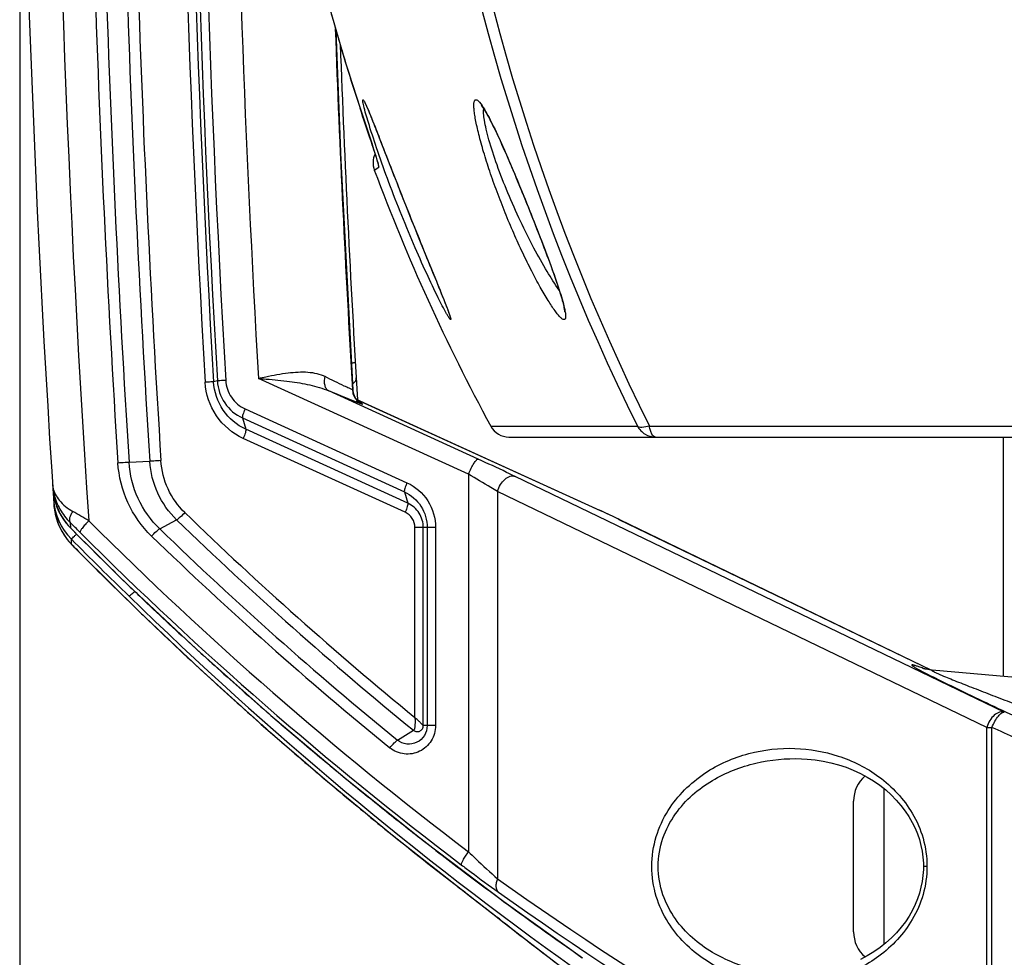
# Model space of a CAD drawing. Header units: millimetres. Extents: x 0 to 420, y 0 to 297.
# Tile 4 of 82: x 74 to 88, y 47 to 61. Entities that reach past the tile are written whole.
import ezdxf

# ---------------------------------------------------------------- set-up
doc = ezdxf.new("R2010")
doc.units = ezdxf.units.MM
doc.header["$LTSCALE"] = 23.1
doc.layers.get('0').update_dxf_attribs({"linetype": 'CONTINUOUS'})
doc.layers.add('06___PRT_ALL_SURFS', color=7, linetype='CONTINUOUS')
doc.layers.add('DIM_PILOTEES', color=7, linetype='CONTINUOUS')
doc.styles.get("Standard").update_dxf_attribs({"font": 'txt', "width": 0.7})
doc.dimstyles.new('DIMSTYLE_3', dxfattribs={"dimtxt": 2.5, "dimasz": 3.5, "dimexe": 2, "dimexo": 0, "dimtad": 1, "dimdec": 1, "dimlfac": 3.333333, "dimdsep": 46, "dimtxsty": 'Standard', "dimblk": '_FILLED', "dimblk1": '_FILLED', "dimblk2": '_FILLED', "dimcen": 0.09, "dimazin": 2, "dimtp": 0.5, "dimtm": 0.5, "dimtfac": 1, "dimtdec": 1, "dimtofl": 0, "dimtmove": 0, "dimatfit": 3, "dimldrblk": '_FILLED', "dimfxl": 0, "dimtolj": 1, "dimarcsym": 0})

# ---------------------------------------------------------------- blocks, each defined once
blk = doc.blocks.new('_FILLED')
at = {"color": 0, "linetype": 'ByBlock'}
blk.add_solid([(0, 0), (-1, 0.1429), (-1, -0.1429)], dxfattribs=at)
blk = doc.blocks.new('*D6')
at = {"layer": 'DIM_PILOTEES', "color": 2, "linetype": 'Continuous'}
for p, q in [((73.66, 69.034), (73.66, 26.35)), ((172.718, 69.034), (172.718, 26.35)), ((73.66, 28.35), (123.189, 28.35)), ((172.718, 28.35), (123.189, 28.35))]:
    blk.add_line(p, q, dxfattribs=at)
at = {"layer": 'DIM_PILOTEES', "color": 2, "linetype": 'Continuous', "xscale": 3.5, "yscale": 3.5, "zscale": 3.5, "rotation": 180}
blk.add_blockref('_FILLED', (73.66, 28.35), dxfattribs=at)
at = {"layer": 'DIM_PILOTEES', "color": 2, "linetype": 'Continuous', "xscale": 3.5, "yscale": 3.5, "zscale": 3.5}
blk.add_blockref('_FILLED', (172.718, 28.35), dxfattribs=at)
at = {"layer": 'DIM_PILOTEES', "color": 2, "linetype": 'Continuous', "insert": (123.189, 31.475), "char_height": 2.5, "width": 13.39286, "attachment_point": 2, "line_spacing_factor": 0.9}
blk.add_mtext('{\\ftxt;\\W0.0001;\\H0.0001;\\~}{\\ftxt;\\W3.5714285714;\\H2.5; }{\\ftxt;\\W0.0001;\\H0.0001;\\~}', dxfattribs=at)

msp = doc.modelspace()

# ---------------------------------------------------------------- linework, layer by layer
at = {"color": 7, "linetype": 'Continuous'}
for p, q in [((78.6059, 59.6552), (78.6065, 59.6538)), ((78.6059, 59.6552), (78.727, 59.2906)), ((78.706, 59.6698), (78.7143, 59.6508)), ((78.7143, 59.6508), (78.7236, 59.6292)), ((78.7236, 59.6292), (78.7338, 59.6049)), ((78.7338, 59.6049), (78.7451, 59.5778)), ((78.7451, 59.5778), (78.7573, 59.5479)), ((78.7573, 59.5479), (78.7706, 59.5151)), ((78.7706, 59.5151), (78.785, 59.4794)), ((78.785, 59.4794), (78.8005, 59.4406)), ((78.8005, 59.4406), (78.8171, 59.3986)), ((78.8171, 59.3986), (78.835, 59.3532)), ((78.727, 59.2906), (78.7562, 59.2027)), ((78.835, 59.3532), (78.8542, 59.3042)), ((78.8542, 59.3042), (78.8856, 59.2239)), ((78.7562, 59.2027), (78.7758, 59.1434)), ((78.7758, 59.1434), (78.7933, 59.0899)), ((78.8856, 59.2239), (78.9198, 59.1357)), ((78.9198, 59.1357), (78.9825, 58.9744)), ((78.7933, 59.0899), (78.809, 59.042)), ((78.809, 59.042), (78.8183, 59.0131)), ((78.8183, 59.0131), (78.8267, 58.9867)), ((78.8267, 58.9867), (78.8344, 58.9627)), ((78.8344, 58.9627), (78.8411, 58.9411)), ((78.9825, 58.9744), (79.0502, 58.8002)), ((78.8411, 58.9411), (78.8471, 58.9218)), ((78.8471, 58.9218), (78.8523, 58.9048)), ((78.8523, 58.9048), (78.8567, 58.8901)), ((78.8138, 58.7545), (78.8798, 58.7962)), ((79.0502, 58.8002), (79.1063, 58.6564)), ((79.1063, 58.6564), (79.1489, 58.5476)), ((79.1489, 58.5476), (79.1915, 58.4391)), ((79.1915, 58.4391), (79.2339, 58.3316)), ((79.2339, 58.3316), (79.2757, 58.226)), ((79.2757, 58.226), (79.3167, 58.123)), ((79.3167, 58.123), (79.3566, 58.0229)), ((79.3566, 58.0229), (79.3955, 57.926)), ((79.3955, 57.926), (79.4332, 57.8323)), ((79.4332, 57.8323), (79.4817, 57.7124)), ((79.4817, 57.7124), (79.5392, 57.5706)), ((79.5392, 57.5706), (79.6435, 57.3148)), ((79.6435, 57.3148), (79.7157, 57.1378)), ((79.7157, 57.1378), (79.7479, 57.0588)), ((79.7479, 57.0588), (79.7702, 57.0037)), ((79.7702, 57.0037), (79.791, 56.9523)), ((79.791, 56.9523), (79.8102, 56.9045)), ((79.8102, 56.9045), (79.822, 56.8747)), ((79.822, 56.8747), (79.8332, 56.8466)), ((79.8332, 56.8466), (79.8436, 56.8202)), ((79.8436, 56.8202), (79.8532, 56.7954)), ((79.8532, 56.7954), (79.8622, 56.7723)), ((79.8622, 56.7723), (79.8704, 56.7508)), ((79.8704, 56.7508), (79.8779, 56.731)), ((79.8779, 56.731), (79.8846, 56.7129)), ((79.8846, 56.7129), (79.8906, 56.6964)), ((76.5327, 55.6897), (76.4775, 55.679)), ((80.1808, 54.3353), (77.1308, 55.7271)), ((78.5501, 55.7373), (78.5501, 55.7371)), ((80.3226, 54.5541), (78.1514, 55.5449)), ((78.5027, 55.5615), (78.4973, 55.5614)), ((78.5059, 55.5502), (78.5052, 55.5613)), ((78.5551, 55.4215), (82.0868, 53.8098)), ((76.9356, 55.2847), (79.2886, 54.2109)), ((76.8974, 55.1525), (76.9473, 54.9869)), ((76.8974, 55.1525), (79.2505, 54.0787)), ((79.3004, 53.9131), (76.9473, 54.9869)), ((80.5069, 55.0316), (82.6387, 55.0316)), ((82.8119, 55.0345), (89.1391, 55.0345)), ((79.2622, 53.7809), (76.9091, 54.8547)), ((80.7707, 54.8745), (90.945, 54.8745)), ((87.9539, 54.8745), (87.9539, 51.3969)), ((87.954, 54.8745), (87.954, 51.3969)), ((75.2494, 54.5104), (75.5506, 54.5221)), ((80.1808, 54.3353), (80.1808, 48.8488)), ((87.9696, 50.8748), (80.8587, 54.3034)), ((74.1407, 54.1284), (74.1424, 54.1063)), ((74.1424, 54.1063), (74.1521, 54.0325)), ((79.2505, 54.0787), (79.3004, 53.9131)), ((80.604, 54.0847), (80.604, 48.454)), ((87.7149, 50.656), (80.604, 54.0847)), ((74.1552, 53.9048), (74.1556, 53.8995)), ((82.0885, 53.8093), (82.0868, 53.8098)), ((75.6949, 53.5404), (75.941, 53.6718)), ((82.3764, 53.6747), (82.325, 53.6993)), ((82.3764, 53.6747), (82.3689, 53.6779)), ((82.3689, 53.6779), (86.91, 51.4884)), ((82.3764, 53.6747), (86.9108, 51.4883)), ((74.393, 53.6327), (74.3987, 53.5536)), ((74.3987, 53.5536), (74.3987, 53.5534)), ((79.4038, 50.7991), (79.4038, 53.5585)), ((79.7039, 53.5585), (79.4038, 53.5585)), ((79.5261, 50.6819), (79.5261, 53.5585)), ((79.5816, 53.5585), (79.5816, 50.6819)), ((79.7039, 53.5585), (79.7039, 50.6819)), ((74.4121, 53.3712), (74.4106, 53.3912)), ((74.415, 53.3317), (74.4121, 53.3712)), ((74.4164, 53.3122), (74.4138, 53.3147)), ((74.4138, 53.3147), (74.4468, 53.2805)), ((74.4164, 53.3122), (74.415, 53.3317)), ((74.5598, 53.1657), (74.5589, 53.1664)), ((74.5598, 53.1657), (74.5854, 53.1402)), ((74.5598, 53.1657), (74.5852, 53.1401)), ((75.2381, 52.7217), (75.2377, 52.7222)), ((88.6571, 51.3353), (86.9229, 51.4871)), ((77.1717, 50.6995), (77.2714, 50.6116)), ((77.1719, 50.6997), (77.2719, 50.6122)), ((79.7039, 50.6819), (79.5261, 50.6819)), ((87.7149, 44.1928), (87.7149, 50.656)), ((87.7149, 50.656), (87.7897, 50.656)), ((87.7897, 44.1928), (87.7897, 50.656)), ((79.1499, 50.4709), (79.3844, 50.6127)), ((78.0517, 49.9378), (78.1604, 49.8459)), ((78.0523, 49.9385), (78.1606, 49.8461)), ((86.2231, 47.5044), (86.2231, 49.7646)), ((85.7791, 47.6845), (85.7791, 49.5845)), ((86.8458, 48.6345), (86.7936, 48.6345)), ((79.9709, 48.3844), (80.0086, 48.3553)), ((79.9711, 48.3847), (80.0086, 48.3553)), ((80.0086, 48.3553), (80.0075, 48.3559)), ((80.6644, 47.8462), (80.6584, 47.8506)), ((80.6587, 47.8507), (80.6644, 47.8462)), ((80.6644, 47.8462), (80.7189, 47.804)), ((80.6644, 47.8462), (80.7188, 47.8034))]:
    msp.add_line(p, q, dxfattribs=at)
for points in [[(77.3172, 65.404), (77.4101, 64.7117), (77.5271, 63.9747), (77.6628, 63.2393), (77.8172, 62.5063), (77.9903, 61.7762), (78.182, 61.0497), (78.3922, 60.3274), (78.6059, 59.6552)], [(78.5052, 55.5613), (78.3315, 58.8942), (78.2614, 60.7769)], [(78.6761, 59.7321), (78.676, 59.7322), (78.6762, 59.7319), (78.6768, 59.7309), (78.6777, 59.7292), (78.679, 59.7269), (78.6805, 59.724), (78.6824, 59.7204), (78.6844, 59.7163), (78.6868, 59.7115), (78.6894, 59.7062), (78.6922, 59.7002), (78.6953, 59.6935), (78.6986, 59.6863), (78.7022, 59.6784), (78.706, 59.6698)], [(80.3655, 59.6949), (80.3657, 59.6946), (80.3681, 59.6921), (80.372, 59.6877), (80.377, 59.6816), (80.3831, 59.6736), (80.3902, 59.6639), (80.3981, 59.6525), (80.4067, 59.6394), (80.4161, 59.6247), (80.4261, 59.6083), (80.4369, 59.5903), (80.4482, 59.5706), (80.4601, 59.5494), (80.4726, 59.5265), (80.4857, 59.502), (80.4994, 59.476), (80.5136, 59.4483), (80.5283, 59.4191), (80.5435, 59.3884), (80.5593, 59.3561), (80.5755, 59.3223), (80.5923, 59.2871), (80.6095, 59.2503), (80.6272, 59.2121), (80.6454, 59.1724), (80.6641, 59.1312), (80.6832, 59.0885), (80.7029, 59.0442), (80.723, 58.9985), (80.7437, 58.9513), (80.7648, 58.9026), (80.7864, 58.8523), (80.8085, 58.8005), (80.8311, 58.7472), (80.8542, 58.6925), (80.8777, 58.6363), (80.9017, 58.5787), (80.926, 58.5198), (80.9508, 58.4597), (80.9758, 58.3984), (81.0012, 58.336), (81.0269, 58.2726), (81.0528, 58.2082), (81.0789, 58.143), (81.105, 58.0773), (81.1311, 58.0114), (81.157, 57.9455), (81.1826, 57.8801), (81.2077, 57.8154), (81.2323, 57.7516), (81.2563, 57.6892), (81.2794, 57.6284), (81.3017, 57.5694), (81.3231, 57.5124), (81.3435, 57.4573), (81.363, 57.4043), (81.3817, 57.3531), (81.3994, 57.3039), (81.4163, 57.2566), (81.4322, 57.2112), (81.4473, 57.1676), (81.4616, 57.1259), (81.475, 57.086), (81.4876, 57.048), (81.4993, 57.0118), (81.5101, 56.9774), (81.5201, 56.9451), (81.5292, 56.9147), (81.5374, 56.8863), (81.5448, 56.8599), (81.5514, 56.8354), (81.5572, 56.813), (81.5622, 56.7924), (81.5665, 56.7737), (81.5701, 56.7568), (81.573, 56.7417), (81.5753, 56.7285), (81.577, 56.7172), (81.5781, 56.7078), (81.5788, 56.7003), (81.5791, 56.695), (81.5792, 56.6938)], [(78.8567, 58.8901), (78.8602, 58.8777), (78.8617, 58.8725), (78.863, 58.8679), (78.864, 58.864), (78.8649, 58.8608), (78.8655, 58.8582), (78.866, 58.8564), (78.8661, 58.8557)], [(78.8138, 58.7545), (78.8139, 58.7545), (78.8152, 58.7553), (78.8181, 58.7572)], [(78.8488, 58.7766), (78.8627, 58.7855), (78.8798, 58.7962)], [(79.8906, 56.6964), (79.8959, 56.6816), (79.8982, 56.6748), (79.9004, 56.6685), (79.9024, 56.6626), (79.9042, 56.6571), (79.9059, 56.6521), (79.9073, 56.6476), (79.9086, 56.6435), (79.9097, 56.6399), (79.9106, 56.6368), (79.9113, 56.6342), (79.9118, 56.6323), (79.9121, 56.631), (79.9122, 56.6307)], [(78.5005, 55.6514), (78.5006, 55.6514), (78.5118, 55.6581), (78.522, 55.6664), (78.5308, 55.676), (78.5382, 55.6868), (78.5439, 55.6986), (78.5478, 55.7111), (78.5499, 55.724), (78.5501, 55.7371)], [(78.6075, 55.3737), (78.6081, 55.3734), (78.6077, 55.3736), (78.6065, 55.3744), (78.6042, 55.3758), (78.6008, 55.3782), (78.596, 55.3816), (78.5902, 55.3861), (78.5834, 55.3918), (78.576, 55.3985), (78.5686, 55.4059), (78.5612, 55.4141), (78.5541, 55.4227), (78.5472, 55.432), (78.5407, 55.4418), (78.5346, 55.4521), (78.5289, 55.463), (78.5237, 55.4743), (78.5191, 55.4861), (78.515, 55.4983), (78.5117, 55.5109), (78.509, 55.5239), (78.507, 55.5372), (78.5059, 55.5502)], [(82.325, 53.6993), (82.2839, 53.7187), (82.2408, 53.7389), (82.1962, 53.7598), (82.15, 53.7811), (82.1027, 53.8028), (78.5549, 55.4218)], [(74.1521, 54.0325), (74.1678, 53.9598), (74.1895, 53.8887), (74.2169, 53.8196), (74.25, 53.753), (74.2884, 53.6893), (74.3319, 53.629), (74.3804, 53.5725), (74.3987, 53.5534)], [(74.1556, 53.8995), (74.1586, 53.8661), (74.1702, 53.7878), (74.1879, 53.7123), (74.2111, 53.6399), (74.2394, 53.571), (74.2725, 53.5057), (74.3099, 53.4442), (74.3512, 53.3868), (74.3961, 53.3336), (74.4138, 53.3147)], [(74.3987, 53.5534), (74.5158, 53.4352), (74.6675, 53.2831), (74.8198, 53.1316), (74.9727, 52.9807), (75.1262, 52.8305), (75.2379, 52.7219)], [(74.4468, 53.2805), (74.4788, 53.2477), (74.5126, 53.2133), (74.5589, 53.1664)], [(74.5589, 53.1664), (75.3976, 52.3389), (76.2894, 51.4966), (77.2003, 50.6741), (78.1297, 49.8717), (79.0772, 49.0899), (80.0075, 48.3559)], [(75.2379, 52.7218), (76.2326, 51.7893), (77.311, 50.8294), (78.4151, 49.898), (79.5441, 48.9959), (80.6973, 48.1237), (81.8377, 47.3072)], [(86.9229, 51.4871), (86.9079, 51.4886), (86.8817, 51.4918), (86.8576, 51.4954), (86.8364, 51.4993), (86.8182, 51.5031), (86.8038, 51.5064), (86.7929, 51.5092), (86.7855, 51.5112), (86.7812, 51.5125), (86.7795, 51.513), (86.7795, 51.513)], [(85.02, 50.1997), (85.1027, 50.1953), (85.2197, 50.1835), (85.3352, 50.1656), (85.4488, 50.1415), (85.5602, 50.1114), (85.669, 50.0755), (85.7748, 50.0339), (85.8773, 49.9867), (85.976, 49.9341), (86.0706, 49.8765), (86.1606, 49.8139), (86.2458, 49.7467), (86.3257, 49.6753), (86.4, 49.6), (86.4682, 49.5212), (86.5298, 49.4401), (86.584, 49.3581), (86.6314, 49.2754), (86.672, 49.1925), (86.7064, 49.1092), (86.735, 49.0254), (86.7578, 48.9408), (86.7751, 48.8555), (86.7867, 48.769), (86.7928, 48.681), (86.7936, 48.6345)], [(86.7936, 48.6345), (86.7929, 48.5916), (86.7871, 48.5035), (86.7756, 48.417), (86.7586, 48.3316), (86.736, 48.247), (86.7077, 48.1631), (86.6735, 48.0797), (86.6331, 47.9968), (86.586, 47.914), (86.532, 47.832), (86.4706, 47.7507), (86.4025, 47.6718), (86.3284, 47.5963), (86.2486, 47.5246), (86.1635, 47.4572), (86.0735, 47.3944), (85.9789, 47.3365), (85.8802, 47.2837)], [(80.0075, 48.3559), (80.143, 48.2514), (80.2258, 48.1874), (80.3048, 48.1263), (80.3797, 48.0682), (80.4503, 48.0134), (80.5164, 47.962), (80.5777, 47.914), (80.6342, 47.8697), (80.6584, 47.8506)], [(80.6584, 47.8506), (81.6957, 47.051), (82.7848, 46.2518), (83.897, 45.4762), (85.032, 44.7248), (86.1895, 43.9983), (87.3419, 43.3131)]]:
    msp.add_lwpolyline(points, dxfattribs=at)
for centre, radius, start, end in [((304.9427, 69.0345), 230.7916, 176.179959, 183.820042), ((305.0516, 69.0345), 231.3915, 176.251007, 183.748993), ((304.9844, 69.0363), 230.3564, 180.000448, 183.617693), ((304.9991, 69.0363), 230.2085, 180.000453, 183.617698), ((305.1163, 69.0363), 230.0241, 180.000467, 183.617696), ((305.1311, 69.0363), 229.8762, 180.000473, 183.617699), ((305.0795, 69.0359), 229.1142, 180.000345, 183.344292), ((305.0535, 69.0359), 228.9659, 180.000347, 183.344299), ((304.9247, 69.0359), 228.7815, 180.000361, 183.344297), ((304.8995, 69.0359), 228.6341, 180.000369, 183.344297), ((304.8628, 69.0355), 228.1206, 180.773082, 183.344495), ((110.6568, 68.9478), 31.2838, 186.50292, 206.41307), ((110.7501, 68.9457), 31.21, 186.51303, 206.47008), ((106.813, 68.9926), 29.7123, 195.45849, 196.20889), ((304.9954, 69.0351), 226.8985, 182.078442, 183.404353), ((106.8058, 68.9905), 29.7048, 196.20887, 196.8969), ((305.0516, 69.0345), 226.8915, 182.135034, 183.441188), ((106.7694, 68.9793), 29.6667, 196.89667, 198.32113), ((79.0949, 58.8594), 0.3, 154.00114, 200.46647), ((79.1622, 58.901), 0.3012, 186.41737, 200.36356), ((78.7453, 55.5666), 0.248, 181.2134, 187.2562), ((78.4606, 55.5202), 0.0552, 46.60251, 48.27301), ((78.7417, 55.5662), 0.2444, 187.24836, 193.34623), ((80.7707, 55.1745), 0.3, 208.44325, 270), ((74.9877, 54.246), 0.8528, 183.69619, 193.9099), ((74.5018, 54.2147), 0.3659, 183.70288, 191.25067), ((75.0394, 54.1864), 0.9006, 183.6961, 187.75103), ((75.0391, 54.1864), 0.9003, 187.74852, 224.65708), ((75.0509, 54.026), 0.9016, 183.72987, 224.75479), ((75.1525, 38.6023), 16.7139, 64.54842, 65.48796), ((58.8248, 26.8705), 31.1203, 59.40504, 59.90139), ((112.9949, 91.9123), 53.2477, 225.90286, 230.86059), ((113.0136, 91.9142), 53.1044, 225.90286, 230.73545), ((77.943, 44.4974), 10.1917, 64.26128, 64.47138), ((55.9147, 34.8691), 26.3348, 44.9968, 45.43899), ((113.2245, 91.8961), 54.5673, 224.64117, 225.88144), ((112.8591, 91.9005), 54.0493, 225.03511, 232.79972), ((112.8735, 91.9095), 53.427, 225.90284, 230.86059), ((113.2827, 91.9067), 54.7218, 224.73591, 225.97033), ((112.9027, 91.9005), 54.2891, 225.03396, 232.79843), ((112.8547, 91.9075), 53.5702, 225.90284, 230.86059), ((75.0706, 53.948), 0.9122, 220.31231, 221.17659), ((75.0671, 53.9448), 0.9075, 221.17495, 223.9658), ((75.0638, 53.9417), 0.903, 223.968, 224.19866), ((83.2287, 61.8088), 12.2412, 223.95522, 224.09169), ((83.8949, 62.4541), 13.1687, 224.09144, 224.2146), ((85.1866, 63.7126), 14.9722, 224.21924, 224.78373), ((113.6055, 91.9021), 55.0007, 224.80975, 225.85565), ((112.8924, 91.8903), 54.3324, 226.12858, 226.45793), ((113.6041, 91.901), 54.9417, 225.72531, 234.54324), ((113.6051, 91.9016), 55.0001, 225.85564, 226.11349), ((112.9068, 91.9055), 54.3534, 226.45798, 227.53274), ((113.6039, 91.9004), 54.9983, 226.11351, 227.40092), ((112.9114, 91.9105), 54.3601, 227.53272, 228.00446), ((113.605, 91.9016), 55, 227.40094, 228.51509), ((112.9047, 91.903), 54.3501, 228.00443, 229.00537), ((112.8987, 91.8961), 54.3409, 229.00543, 229.6577), ((113.6046, 91.9013), 54.9995, 228.65349, 229.72751), ((112.9007, 91.8985), 54.3441, 229.65771, 230.48988), ((112.8994, 91.8969), 54.342, 230.48989, 231.26101), ((86.2552, 49.5845), 0.4761, 130.0667, 180), ((113.6039, 91.9004), 54.9983, 229.87587, 230.96863), ((112.8953, 91.8918), 54.3355, 231.26102, 232.00062), ((113.6057, 91.9026), 55.0012, 230.96864, 232.29994), ((112.9056, 91.9051), 54.3523, 232.00068, 232.94527), ((112.9132, 91.9151), 54.3649, 232.94525, 233.55566), ((111.4887, 91.9296), 53.3291, 234.61031, 243.52586), ((111.645, 91.9296), 53.5688, 234.60412, 243.51907), ((112.9051, 91.904), 54.3511, 233.55558, 235.1365), ((64.5874, 27.4746), 25.9513, 51.73585, 51.8925), ((115.4752, 91.944), 56.1819, 231.78308, 232.90741), ((86.2552, 47.6845), 0.4761, 180, 229.92751)]:
    msp.add_arc(centre, radius, start, end, dxfattribs=at)
for points, knots in [([(78.6598, 59.69), (78.6569, 59.7026), (78.6519, 59.7237), (78.6476, 59.7525), (78.6451, 59.7666), (78.6472, 59.7772), (78.6493, 59.7772)], [0, 0, 0, 0, 0.4347628, 0.7450284, 0.9298719, 1, 1, 1, 1]), ([(78.6493, 59.7772), (78.6526, 59.7772), (78.6599, 59.7658), (78.6711, 59.7476), (78.6872, 59.7136), (78.6989, 59.6877), (78.7056, 59.6725)], [0, 0, 0, 0, 0.0842641, 0.2782784, 0.5844639, 1, 1, 1, 1]), ([(79.8653, 56.6646), (79.8217, 56.7414), (79.7228, 56.9358), (79.5617, 57.2742), (79.3764, 57.6922), (79.1856, 58.1532), (79.0064, 58.6196), (78.853, 59.0508), (78.739, 59.4034), (78.6791, 59.6079), (78.6598, 59.69)], [0, 0, 0, 0, 0.0811822, 0.2004405, 0.3446892, 0.5016486, 0.6591767, 0.8041845, 0.9224177, 1, 1, 1, 1]), ([(78.7056, 59.6725), (78.7413, 59.5908), (78.8218, 59.3884), (78.9569, 59.041), (79.12, 58.6205), (79.2994, 58.1652), (79.4815, 57.7118), (79.6511, 57.2967), (79.7899, 56.9564), (79.8693, 56.7581), (79.8984, 56.6768)], [0, 0, 0, 0, 0.0829144, 0.2026607, 0.3467512, 0.5025594, 0.6580315, 0.8012816, 0.9197318, 1, 1, 1, 1]), ([(81.5715, 56.5809), (81.5635, 56.5809), (81.5437, 56.591), (81.5149, 56.6166), (81.4789, 56.6571), (81.4177, 56.7373), (81.3309, 56.8703), (81.2181, 57.0637), (81.0951, 57.2949), (80.9669, 57.5558), (80.8382, 57.8384), (80.7135, 58.1344), (80.5969, 58.4348), (80.4925, 58.7297), (80.404, 59.0078), (80.3438, 59.2243), (80.3067, 59.3802), (80.286, 59.48), (80.2711, 59.5669), (80.2625, 59.6394), (80.2594, 59.6972), (80.2628, 59.7388), (80.2701, 59.768), (80.2846, 59.7772), (80.2906, 59.7772)], [0, 0, 0, 0, 0.0068446, 0.0178105, 0.033198, 0.0528798, 0.1040072, 0.1686268, 0.2440249, 0.3275908, 0.4168019, 0.5091117, 0.6018132, 0.691925, 0.7761526, 0.8509742, 0.883758, 0.9129076, 0.9380647, 0.9589377, 0.975331, 0.9872065, 0.994887, 1, 1, 1, 1]), ([(80.2906, 59.7772), (80.2987, 59.7772), (80.3185, 59.7664), (80.3616, 59.7213), (80.3915, 59.6742), (80.4132, 59.6383)], [0, 0, 0, 0, 0.1280573, 0.3331245, 1, 1, 1, 1]), ([(78.8551, 58.8976), (78.8246, 58.9977), (78.7408, 59.2495), (78.657, 59.5012), (78.6065, 59.6538)], [0, 0, 0, 0, 0.394504, 1, 1, 1, 1]), ([(81.4997, 57.0104), (81.438, 57.0975), (81.3107, 57.2982), (81.1235, 57.632), (80.9327, 58.0139), (80.7535, 58.4174), (80.6, 58.8128), (80.4983, 59.1231), (80.4411, 59.3402), (80.4144, 59.4673), (80.4016, 59.5647), (80.4009, 59.6203), (80.4054, 59.6416)], [0, 0, 0, 0, 0.1113661, 0.2477638, 0.3994299, 0.5566777, 0.7085248, 0.8419115, 0.8972485, 0.942786, 0.9772458, 1, 1, 1, 1]), ([(80.4132, 59.6383), (80.4608, 59.5592), (80.559, 59.3662), (80.7091, 59.0377), (80.8759, 58.6463), (81.0495, 58.2215), (81.2188, 57.7923), (81.3717, 57.389), (81.493, 57.0436), (81.5574, 56.8344), (81.5774, 56.7443)], [0, 0, 0, 0, 0.0886928, 0.2075511, 0.3469929, 0.497205, 0.6483404, 0.7901306, 0.9113422, 1, 1, 1, 1]), ([(78.8798, 58.7962), (78.8805, 58.7966), (78.8807, 58.7996), (78.8802, 58.8045), (78.8787, 58.8128), (78.8748, 58.8296), (78.8669, 58.8583), (78.8595, 58.8831), (78.8551, 58.8976)], [0, 0, 0, 0, 0.0226105, 0.0719665, 0.1505213, 0.2590455, 0.5676379, 1, 1, 1, 1]), ([(79.8984, 56.6768), (79.9033, 56.663), (79.9117, 56.6401), (79.9204, 56.6079), (79.9253, 56.5934), (79.9247, 56.5809), (79.9225, 56.5809)], [0, 0, 0, 0, 0.4383755, 0.7509743, 0.9352298, 1, 1, 1, 1]), ([(81.5774, 56.7443), (81.5826, 56.7209), (81.5905, 56.6806), (81.5953, 56.6334), (81.5929, 56.6056), (81.5889, 56.592), (81.5816, 56.5827), (81.5747, 56.5809), (81.5715, 56.5809)], [0, 0, 0, 0, 0.4104186, 0.7039429, 0.8077572, 0.8858104, 0.9449912, 1, 1, 1, 1]), ([(79.9225, 56.5809), (79.9196, 56.5809), (79.9125, 56.5898), (79.901, 56.6046), (79.8844, 56.6316), (79.8722, 56.6525), (79.8653, 56.6646)], [0, 0, 0, 0, 0.0881526, 0.2838123, 0.5887885, 1, 1, 1, 1]), ([(78.4849, 55.9541), (78.492, 55.9545), (78.5047, 55.9551), (78.5196, 55.9559), (78.5285, 55.9561), (78.5333, 55.9566), (78.5354, 55.9561), (78.5373, 55.9566), (78.5373, 55.9563)], [0, 0, 0, 0, 0.4094553, 0.728243, 0.8451971, 0.9304702, 0.9823441, 1, 1, 1, 1]), ([(77.1308, 55.7271), (77.1664, 55.7349), (77.3092, 55.7661), (77.4531, 55.7938), (77.5621, 55.8072)], [0, 0, 0, 0, 0.249081, 1, 1, 1, 1]), ([(77.5621, 55.8072), (77.657, 55.8188), (77.8391, 55.8313), (78.0228, 55.7922), (78.0998, 55.7529)], [0, 0, 0, 0, 0.5254871, 1, 1, 1, 1]), ([(76.4775, 55.679), (76.4736, 55.6782), (76.4609, 55.6776), (76.4203, 55.6741), (76.3834, 55.6721), (76.3554, 55.6704)], [0, 0, 0, 0, 0.0962822, 0.3119996, 1, 1, 1, 1]), ([(76.9091, 54.8547), (76.7546, 54.9252), (76.4789, 55.1578), (76.3654, 55.4995), (76.3554, 55.6704)], [0, 0, 0, 0, 0.4979813, 1, 1, 1, 1]), ([(76.9473, 54.9869), (76.8162, 55.0467), (76.5822, 55.244), (76.486, 55.5339), (76.4775, 55.679)], [0, 0, 0, 0, 0.4979813, 1, 1, 1, 1]), ([(76.6548, 55.6983), (76.6268, 55.6967), (76.5899, 55.6946), (76.5494, 55.6912), (76.5366, 55.6905), (76.5327, 55.6897)], [0, 0, 0, 0, 0.6880004, 0.9037178, 1, 1, 1, 1]), ([(76.5327, 55.6897), (76.5393, 55.5772), (76.614, 55.3521), (76.7956, 55.199), (76.8974, 55.1525)], [0, 0, 0, 0, 0.5020187, 1, 1, 1, 1]), ([(76.6548, 55.6983), (76.6599, 55.6117), (76.7174, 55.4384), (76.8572, 55.3205), (76.9356, 55.2847)], [0, 0, 0, 0, 0.5020187, 1, 1, 1, 1]), ([(77.1308, 55.7271), (77.1682, 55.7238), (77.3191, 55.7107), (77.4698, 55.6963), (77.5827, 55.6817)], [0, 0, 0, 0, 0.2481438, 1, 1, 1, 1]), ([(77.5827, 55.6817), (77.6808, 55.669), (77.8739, 55.6385), (78.0629, 55.5835), (78.1514, 55.5449)], [0, 0, 0, 0, 0.5062264, 1, 1, 1, 1]), ([(78.1514, 55.5449), (78.1381, 55.5517), (78.1134, 55.5749), (78.0937, 55.6251), (78.0885, 55.6867), (78.0945, 55.7303), (78.0998, 55.7529)], [0, 0, 0, 0, 0.1963007, 0.4250995, 0.695293, 1, 1, 1, 1]), ([(78.4469, 55.5831), (78.4238, 55.5935), (78.307, 55.6479), (78.1919, 55.7058), (78.0998, 55.7529)], [0, 0, 0, 0, 0.1966899, 1, 1, 1, 1]), ([(78.626, 55.3569), (78.5612, 55.3789), (78.4026, 55.4409), (78.2452, 55.5055), (78.1514, 55.5449)], [0, 0, 0, 0, 0.402106, 1, 1, 1, 1]), ([(78.4973, 55.5614), (78.4935, 55.5629), (78.4767, 55.57), (78.4599, 55.5773), (78.4469, 55.5831)], [0, 0, 0, 0, 0.2235565, 1, 1, 1, 1]), ([(78.5059, 55.5502), (78.5058, 55.5508), (78.5041, 55.5547), (78.5011, 55.5578), (78.4985, 55.5603)], [0, 0, 0, 0, 0.1399066, 1, 1, 1, 1]), ([(78.5052, 55.5613), (78.5052, 55.5616), (78.5039, 55.5613), (78.5033, 55.5615), (78.5027, 55.5615)], [0, 0, 0, 0, 0.2561003, 1, 1, 1, 1]), ([(78.6024, 55.3772), (78.5989, 55.379), (78.583, 55.3871), (78.567, 55.395), (78.5545, 55.4012)], [0, 0, 0, 0, 0.219101, 1, 1, 1, 1]), ([(76.9356, 55.2847), (76.9292, 55.2702), (76.9179, 55.2428), (76.9048, 55.2047), (76.8978, 55.1755), (76.8956, 55.1584), (76.8974, 55.1525)], [0, 0, 0, 0, 0.3427395, 0.6417728, 0.8672777, 1, 1, 1, 1]), ([(78.626, 55.3569), (78.6289, 55.356), (78.6339, 55.3547), (78.6383, 55.3528), (78.6428, 55.3534), (78.6387, 55.3567), (78.6348, 55.3593), (78.6262, 55.3644), (78.6155, 55.3703), (78.607, 55.3747), (78.6024, 55.3772)], [0, 0, 0, 0, 0.1474243, 0.2332813, 0.262445, 0.3030735, 0.3980406, 0.5472081, 0.7488009, 1, 1, 1, 1]), ([(76.9473, 54.9869), (76.9491, 54.981), (76.9469, 54.9639), (76.9399, 54.9347), (76.9268, 54.8966), (76.9155, 54.8692), (76.9091, 54.8547)], [0, 0, 0, 0, 0.1327223, 0.3582272, 0.6572605, 1, 1, 1, 1]), ([(82.8119, 55.0345), (82.7765, 55.0239), (82.7269, 55.0126), (82.6673, 55.0159), (82.6455, 55.025), (82.6387, 55.0316)], [0, 0, 0, 0, 0.6217841, 0.8410429, 1, 1, 1, 1]), ([(82.6387, 55.0316), (82.6638, 54.985), (82.7402, 54.9039), (82.8478, 54.8745), (82.9005, 54.8745)], [0, 0, 0, 0, 0.5008802, 1, 1, 1, 1]), ([(82.9005, 54.8745), (82.878, 54.8745), (82.8464, 54.9147), (82.8255, 54.9715), (82.8159, 55.0122), (82.8119, 55.0345)], [0, 0, 0, 0, 0.3537529, 0.6433841, 1, 1, 1, 1]), ([(75.713, 54.5314), (75.6967, 54.5303), (75.6426, 54.5269), (75.5885, 54.5235), (75.5506, 54.5221)], [0, 0, 0, 0, 0.3004541, 1, 1, 1, 1]), ([(75.941, 53.6718), (75.8274, 53.782), (75.6394, 54.0477), (75.5606, 54.3634), (75.5506, 54.5221)], [0, 0, 0, 0, 0.4988428, 1, 1, 1, 1]), ([(76.0595, 53.7767), (75.9586, 53.8745), (75.7918, 54.1103), (75.7219, 54.3905), (75.713, 54.5314)], [0, 0, 0, 0, 0.4988428, 1, 1, 1, 1]), ([(80.1808, 54.3353), (80.1936, 54.3643), (80.2194, 54.4181), (80.2583, 54.4867), (80.2894, 54.5309), (80.3098, 54.5506), (80.3193, 54.5548), (80.3226, 54.5541)], [0, 0, 0, 0, 0.359277, 0.6733279, 0.8946545, 0.9612731, 1, 1, 1, 1]), ([(80.8587, 54.3034), (80.8182, 54.323), (80.6402, 54.408), (80.4612, 54.4909), (80.3226, 54.5541)], [0, 0, 0, 0, 0.227841, 1, 1, 1, 1]), ([(75.0871, 54.5011), (75.1033, 54.5022), (75.1574, 54.5055), (75.2115, 54.5089), (75.2494, 54.5104)], [0, 0, 0, 0, 0.3004541, 1, 1, 1, 1]), ([(75.5764, 53.4355), (75.434, 53.5735), (75.1983, 53.9066), (75.0996, 54.3022), (75.0871, 54.5011)], [0, 0, 0, 0, 0.4988428, 1, 1, 1, 1]), ([(75.6949, 53.5404), (75.5652, 53.666), (75.3507, 53.9692), (75.2609, 54.3294), (75.2494, 54.5104)], [0, 0, 0, 0, 0.4988428, 1, 1, 1, 1]), ([(80.604, 54.0847), (80.5718, 54.1043), (80.4315, 54.1891), (80.2901, 54.2721), (80.1808, 54.3353)], [0, 0, 0, 0, 0.2296349, 1, 1, 1, 1]), ([(80.604, 54.0847), (80.6136, 54.1193), (80.6422, 54.1845), (80.7057, 54.2623), (80.7803, 54.3103), (80.837, 54.312), (80.8587, 54.3034)], [0, 0, 0, 0, 0.2933476, 0.5732052, 0.8098123, 1, 1, 1, 1]), ([(74.1429, 54.1433), (74.1565, 54.075), (74.2323, 53.9323), (74.3581, 53.8371), (74.4313, 53.7947)], [0, 0, 0, 0, 0.451445, 1, 1, 1, 1]), ([(79.2886, 54.2109), (79.2822, 54.1964), (79.271, 54.169), (79.2578, 54.1309), (79.2508, 54.1017), (79.2487, 54.0846), (79.2505, 54.0787)], [0, 0, 0, 0, 0.3427395, 0.6417728, 0.8672777, 1, 1, 1, 1]), ([(79.2886, 54.2109), (79.4103, 54.1554), (79.6262, 53.9679), (79.7039, 53.6934), (79.7039, 53.5585)], [0, 0, 0, 0, 0.4979361, 1, 1, 1, 1]), ([(74.1511, 53.9674), (74.1512, 53.9671), (74.1531, 53.9674), (74.1552, 53.967), (74.1601, 53.9673), (74.1636, 53.9673), (74.1657, 53.9674)], [0, 0, 0, 0, 0.0653376, 0.2541794, 0.566312, 1, 1, 1, 1]), ([(74.1599, 54.041), (74.1785, 53.9659), (74.2379, 53.8169), (74.3356, 53.6896), (74.393, 53.6327)], [0, 0, 0, 0, 0.4892028, 1, 1, 1, 1]), ([(79.2505, 54.0787), (79.3475, 54.0345), (79.5196, 53.885), (79.5816, 53.6661), (79.5816, 53.5585)], [0, 0, 0, 0, 0.4979361, 1, 1, 1, 1]), ([(74.1556, 53.8995), (74.1625, 53.8027), (74.2068, 53.6069), (74.3102, 53.4342), (74.375, 53.3578)], [0, 0, 0, 0, 0.4920577, 1, 1, 1, 1]), ([(79.3004, 53.9131), (79.3021, 53.9072), (79.3, 53.8901), (79.293, 53.8609), (79.2798, 53.8228), (79.2686, 53.7954), (79.2622, 53.7809)], [0, 0, 0, 0, 0.1327223, 0.3582272, 0.6572605, 1, 1, 1, 1]), ([(79.5261, 53.5585), (79.5261, 53.6318), (79.4838, 53.781), (79.3665, 53.8829), (79.3004, 53.9131)], [0, 0, 0, 0, 0.5020639, 1, 1, 1, 1]), ([(74.4313, 53.7947), (74.4204, 53.7786), (74.402, 53.7472), (74.3809, 53.6951), (74.3788, 53.6495), (74.393, 53.6327)], [0, 0, 0, 0, 0.3367177, 0.6197858, 1, 1, 1, 1]), ([(76.0595, 53.7767), (76.038, 53.7537), (76.0066, 53.7225), (75.9661, 53.6885), (75.9487, 53.6759), (75.941, 53.6718)], [0, 0, 0, 0, 0.5960159, 0.834757, 1, 1, 1, 1]), ([(79.4038, 53.5585), (79.4038, 53.6045), (79.3772, 53.6981), (79.3037, 53.762), (79.2622, 53.7809)], [0, 0, 0, 0, 0.5020638, 1, 1, 1, 1]), ([(74.6639, 53.6585), (74.6454, 53.6392), (74.612, 53.6032), (74.5711, 53.5539), (74.5465, 53.519), (74.5372, 53.4994), (74.536, 53.4917), (74.5372, 53.4895)], [0, 0, 0, 0, 0.3751387, 0.6879385, 0.9019284, 0.9649463, 1, 1, 1, 1]), ([(75.5764, 53.4355), (75.5979, 53.4585), (75.6293, 53.4897), (75.6698, 53.5237), (75.6872, 53.5363), (75.6949, 53.5404)], [0, 0, 0, 0, 0.5960159, 0.834757, 1, 1, 1, 1]), ([(74.4106, 53.3912), (74.4131, 53.3927), (74.4199, 53.4002), (74.4354, 53.414), (74.4584, 53.4368), (74.4765, 53.4543), (74.4867, 53.4642)], [0, 0, 0, 0, 0.0813538, 0.2835435, 0.5954739, 1, 1, 1, 1]), ([(75.3345, 52.6311), (75.3239, 52.6211), (75.3047, 52.6034), (75.2795, 52.5818), (75.2628, 52.5688), (75.2538, 52.5637), (75.2504, 52.5624), (75.2494, 52.5628)], [0, 0, 0, 0, 0.3994778, 0.708751, 0.9112259, 0.9694189, 1, 1, 1, 1]), ([(86.7281, 51.5353), (86.713, 51.5406), (86.692, 51.5477), (86.6657, 51.5558), (86.651, 51.5598), (86.6392, 51.5626), (86.6319, 51.5633), (86.6257, 51.5637), (86.6249, 51.5589), (86.6298, 51.5551), (86.6363, 51.5492), (86.6473, 51.5419), (86.6683, 51.5285), (86.7032, 51.5085), (86.7335, 51.492), (86.7508, 51.4828)], [0, 0, 0, 0, 0.1861666, 0.2600653, 0.3202236, 0.3660342, 0.3972095, 0.4142322, 0.42413, 0.4445629, 0.4799409, 0.5306569, 0.59653, 0.7717396, 1, 1, 1, 1]), ([(86.814, 51.5039), (86.8062, 51.5069), (86.7776, 51.5175), (86.749, 51.528), (86.7281, 51.5353)], [0, 0, 0, 0, 0.2732251, 1, 1, 1, 1]), ([(86.7508, 51.4828), (86.8483, 51.4307), (87.0758, 51.3174), (87.6023, 51.0625), (88.0318, 50.8609), (88.3317, 50.7209)], [0, 0, 0, 0, 0.1890811, 0.4342732, 1, 1, 1, 1]), ([(86.9229, 51.4871), (86.9212, 51.4873), (86.9186, 51.4873), (86.9149, 51.4873), (86.9135, 51.4848), (86.9162, 51.4823), (86.9197, 51.4794), (86.9258, 51.4755), (86.9339, 51.4709), (86.9488, 51.4632), (86.9722, 51.452), (87.0054, 51.4369), (87.0449, 51.4198), (87.1071, 51.3934), (87.1942, 51.3574), (87.3077, 51.3118), (87.4304, 51.2631), (87.6061, 51.1944), (87.8362, 51.1059), (88.2212, 50.9601), (88.5154, 50.851), (88.7141, 50.7781)], [0, 0, 0, 0, 0.0026375, 0.004197, 0.00504, 0.0064355, 0.0089251, 0.0125736, 0.0173823, 0.0233261, 0.0384088, 0.0573616, 0.0796445, 0.1047226, 0.1615557, 0.2250626, 0.2933392, 0.3651305, 0.5160533, 0.6735416, 1, 1, 1, 1]), ([(79.4038, 50.7991), (79.4052, 50.7799), (79.4063, 50.7423), (79.4046, 50.6893), (79.4018, 50.649), (79.3942, 50.6242), (79.3881, 50.615), (79.3844, 50.6127)], [0, 0, 0, 0, 0.3032223, 0.5901465, 0.8365992, 0.9310823, 1, 1, 1, 1]), ([(79.5261, 50.6819), (79.524, 50.682), (79.5191, 50.6877), (79.51, 50.696), (79.4972, 50.7097), (79.4754, 50.7315), (79.4439, 50.7618), (79.4174, 50.7861), (79.4038, 50.7991)], [0, 0, 0, 0, 0.0362536, 0.1172967, 0.2295257, 0.3623762, 0.6666334, 1, 1, 1, 1]), ([(87.9696, 50.8748), (87.9479, 50.8834), (87.8913, 50.8817), (87.8166, 50.8336), (87.7531, 50.7559), (87.7245, 50.6906), (87.7149, 50.656)], [0, 0, 0, 0, 0.1901805, 0.4267931, 0.7066628, 1, 1, 1, 1]), ([(87.7897, 50.656), (87.8028, 50.6866), (87.8294, 50.7437), (87.878, 50.8152), (87.9203, 50.8621), (87.9573, 50.8789), (87.9696, 50.8748)], [0, 0, 0, 0, 0.338653, 0.642766, 0.868294, 1, 1, 1, 1]), ([(79.7039, 50.6819), (79.7039, 50.6053), (79.6604, 50.4494), (79.4828, 50.2881), (79.2471, 50.2468), (79.0993, 50.3101), (79.0407, 50.3578)], [0, 0, 0, 0, 0.2522529, 0.502502, 0.7509994, 1, 1, 1, 1]), ([(79.5816, 50.6819), (79.5816, 50.632), (79.5533, 50.5306), (79.4377, 50.4255), (79.2842, 50.3986), (79.188, 50.4399), (79.1499, 50.4709)], [0, 0, 0, 0, 0.2522525, 0.502502, 0.7509999, 1, 1, 1, 1]), ([(79.3844, 50.6127), (79.397, 50.6025), (79.4285, 50.589), (79.4788, 50.5978), (79.5168, 50.6322), (79.5261, 50.6655), (79.5261, 50.6819)], [0, 0, 0, 0, 0.249018, 0.4975009, 0.747733, 1, 1, 1, 1]), ([(88.7574, 50.2122), (88.6765, 50.2493), (88.3538, 50.3971), (88.0313, 50.545), (87.7897, 50.656)], [0, 0, 0, 0, 0.2509213, 1, 1, 1, 1]), ([(79.0407, 50.3578), (79.0601, 50.3825), (79.0887, 50.4161), (79.1262, 50.4528), (79.1425, 50.4665), (79.1499, 50.4709)], [0, 0, 0, 0, 0.5981018, 0.8361855, 1, 1, 1, 1]), ([(84.9276, 46.9193), (84.7024, 46.9114), (84.2391, 46.9625), (83.5775, 47.2525), (83.1189, 47.7068), (82.8905, 48.2009), (82.8245, 48.6347), (82.8906, 49.0685), (83.1191, 49.5625), (83.5779, 50.0167), (84.2394, 50.3065), (84.7025, 50.3575), (84.9276, 50.3496)], [0, 0, 0, 0, 0.1130643, 0.2299478, 0.35668, 0.4265546, 0.5000337, 0.5735164, 0.6433969, 0.7701373, 0.8869893, 1, 1, 1, 1]), ([(84.9276, 50.3496), (85.1401, 50.3422), (85.5738, 50.2671), (86.1854, 49.9618), (86.6025, 49.5154), (86.8071, 49.0437), (86.8459, 48.7727), (86.8459, 48.6349)], [0, 0, 0, 0, 0.2254807, 0.4597797, 0.7141736, 0.8538141, 1, 1, 1, 1]), ([(85.0201, 47.0692), (84.7988, 47.0615), (84.3468, 47.1039), (83.8095, 47.3128), (83.4268, 47.5894), (83.1723, 47.8691), (82.9863, 48.2235), (82.9154, 48.6347), (82.9864, 49.0458), (83.1725, 49.4002), (83.4271, 49.6798), (83.8099, 49.9563), (84.347, 50.165), (84.7989, 50.2075), (85.0202, 50.1997)], [0, 0, 0, 0, 0.1151584, 0.2330434, 0.2947199, 0.3593454, 0.4279204, 0.5000289, 0.572142, 0.640724, 0.7053566, 0.7670348, 0.8848909, 1, 1, 1, 1]), ([(80.1808, 48.8488), (80.1647, 48.8268), (80.136, 48.7857), (80.1018, 48.7299), (80.0823, 48.6906), (80.0762, 48.6688), (80.0766, 48.6606), (80.0783, 48.6585)], [0, 0, 0, 0, 0.3723302, 0.6842808, 0.8989059, 0.9629387, 1, 1, 1, 1]), ([(80.1808, 48.8488), (80.2173, 48.8137), (80.3568, 48.6805), (80.4982, 48.5491), (80.604, 48.454)], [0, 0, 0, 0, 0.2625274, 1, 1, 1, 1]), ([(80.0783, 48.6585), (80.1253, 48.6228), (80.3034, 48.4887), (80.4831, 48.3568), (80.6167, 48.2619)], [0, 0, 0, 0, 0.2647571, 1, 1, 1, 1]), ([(86.8459, 48.6349), (86.8459, 48.497), (86.8073, 48.2258), (86.6028, 47.7539), (86.1856, 47.3073), (85.574, 47.0018), (85.1402, 46.9267), (84.9276, 46.9193)], [0, 0, 0, 0, 0.1461813, 0.2858332, 0.5402423, 0.7745383, 1, 1, 1, 1]), ([(80.604, 48.454), (80.5961, 48.4348), (80.5844, 48.3974), (80.5795, 48.3425), (80.5889, 48.2953), (80.6063, 48.2705), (80.6167, 48.2619)], [0, 0, 0, 0, 0.3044909, 0.5730191, 0.8015803, 1, 1, 1, 1]), ([(80.0086, 48.3553), (80.0617, 48.3144), (80.2601, 48.1612), (80.4584, 48.0079), (80.6029, 47.8946)], [0, 0, 0, 0, 0.2672628, 1, 1, 1, 1])]:
    msp.add_open_spline(points, degree=3, knots=knots, dxfattribs=at)
for points in [[(78.5039, 55.5097), (78.5117, 55.4768), (78.527, 55.4448), (78.5481, 55.4183)], [(78.5481, 55.4183), (78.5688, 55.3925), (78.596, 55.3709), (78.626, 55.3569)]]:
    msp.add_open_spline(points, degree=3, dxfattribs=at)
at = {"layer": '06___PRT_ALL_SURFS', "color": 7, "linetype": 'Continuous'}
for p, q in [((80.1808, 54.3353), (77.1308, 55.7271)), ((87.7149, 50.656), (80.604, 54.0847)), ((87.7149, 44.1928), (87.7149, 50.656))]:
    msp.add_line(p, q, dxfattribs=at)
at = {"layer": '06___PRT_ALL_SURFS', "color": 3, "linetype": 'Continuous'}
for p, q in [((80.1808, 54.3353), (80.1808, 48.8488)), ((80.604, 54.0847), (80.604, 48.454))]:
    msp.add_line(p, q, dxfattribs=at)
at = {"layer": '06___PRT_ALL_SURFS', "color": 7, "linetype": 'Continuous'}
for centre, radius, start, end in [((304.9427, 69.0345), 230.7916, 176.179959, 183.820042), ((304.8628, 69.0355), 228.1206, 180.773082, 183.344495), ((106.358, 69.0345), 29.4, 200.46647, 208.44326), ((112.8591, 91.9005), 54.0493, 225.03511, 232.79972), ((111.4887, 91.9296), 53.3291, 234.61031, 243.52586)]:
    msp.add_arc(centre, radius, start, end, dxfattribs=at)
for points, knots in [([(80.604, 54.0847), (80.5718, 54.1043), (80.4315, 54.1891), (80.2901, 54.2721), (80.1808, 54.3353)], [0, 0, 0, 0, 0.2296349, 1, 1, 1, 1]), ([(84.9276, 46.9193), (84.7024, 46.9114), (84.2391, 46.9625), (83.5775, 47.2525), (83.1189, 47.7068), (82.8905, 48.2009), (82.8245, 48.6347), (82.8906, 49.0685), (83.1191, 49.5625), (83.5779, 50.0167), (84.2394, 50.3065), (84.7025, 50.3575), (84.9276, 50.3496)], [0, 0, 0, 0, 0.1130643, 0.2299478, 0.35668, 0.4265546, 0.5000337, 0.5735164, 0.6433969, 0.7701373, 0.8869893, 1, 1, 1, 1]), ([(84.9276, 50.3496), (85.1401, 50.3422), (85.5738, 50.2671), (86.1854, 49.9618), (86.6025, 49.5154), (86.8071, 49.0437), (86.8459, 48.7727), (86.8459, 48.6349)], [0, 0, 0, 0, 0.2254807, 0.4597797, 0.7141736, 0.8538141, 1, 1, 1, 1]), ([(80.1808, 48.8488), (80.2173, 48.8137), (80.3568, 48.6805), (80.4982, 48.5491), (80.604, 48.454)], [0, 0, 0, 0, 0.2625274, 1, 1, 1, 1]), ([(86.8459, 48.6349), (86.8459, 48.497), (86.8073, 48.2258), (86.6028, 47.7539), (86.1856, 47.3073), (85.574, 47.0018), (85.1402, 46.9267), (84.9276, 46.9193)], [0, 0, 0, 0, 0.1461813, 0.2858332, 0.5402423, 0.7745383, 1, 1, 1, 1])]:
    msp.add_open_spline(points, degree=3, knots=knots, dxfattribs=at)

# ---------------------------------------------------------------- dimensions: what is measured, and where the dimension line sits
at = {"layer": 'DIM_PILOTEES', "color": 2, "linetype": 'Continuous'}
dim = msp.add_linear_dim(base=(73.6601, 28.3502), p1=(172.7182, 69.0345), p2=(73.6601, 69.0345), angle=180, text='{\\ftxt;\\W0.0001;\\H0.0001;\\~}{\\ftxt;\\W3.5714285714;\\H2.5; }{\\ftxt;\\W0.0001;\\H0.0001;\\~}', dimstyle='DIMSTYLE_3', dxfattribs=at)
dim.commit()
dim.dimension.update_dxf_attribs({"geometry": '*D6', "text_midpoint": (122.832, 28.3502), "dimtype": 160})

doc.saveas('drawing.dxf')
